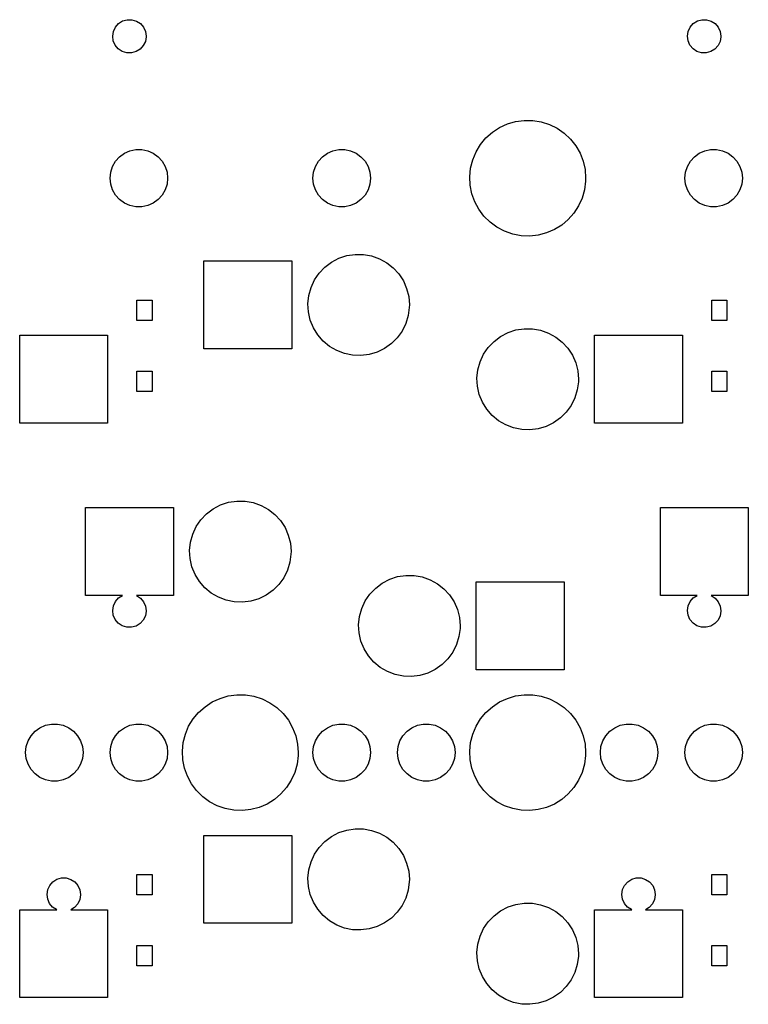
# Model space of a CAD drawing. Extents: x 3.01 to 10.88, y -3.22 to -0.6.
# Tile 9 of 19: x 6.02 to 6.87, y -3.22 to -2.07. Entities that reach past the tile are written whole.
import ezdxf

# ---------------------------------------------------------------- set-up
doc = ezdxf.new("R2010")
doc.units = 0
doc.header["$MEASUREMENT"] = 0
doc.layers.add('BLACK', color=7, linetype='CONTINUOUS')

msp = doc.modelspace()

# ---------------------------------------------------------------- linework, layer by layer
at = {"layer": 'BLACK', "linetype": 'CONTINUOUS'}
for p, q in [((6.13283, -2.07865), (6.13751, -2.0757)), ((6.13751, -2.0757), (6.14282, -2.07418)), ((6.14282, -2.07418), (6.14835, -2.07422)), ((6.14835, -2.07422), (6.15365, -2.0758)), ((6.15365, -2.0758), (6.15829, -2.07881)), ((6.80212, -2.07865), (6.8068, -2.0757)), ((6.8068, -2.0757), (6.81211, -2.07418)), ((6.81211, -2.07418), (6.81764, -2.07422)), ((6.81764, -2.07422), (6.82294, -2.0758)), ((6.82294, -2.0758), (6.82758, -2.07881)), ((6.12597, -2.09326), (6.12682, -2.0878)), ((6.12682, -2.0878), (6.12917, -2.0828)), ((6.12917, -2.0828), (6.13283, -2.07865)), ((6.15829, -2.07881), (6.1619, -2.083)), ((6.1619, -2.083), (6.16419, -2.08803)), ((6.79526, -2.09326), (6.79611, -2.0878)), ((6.79611, -2.0878), (6.79846, -2.0828)), ((6.79846, -2.0828), (6.80212, -2.07865)), ((6.82758, -2.07881), (6.83119, -2.083)), ((6.83119, -2.083), (6.83348, -2.08803)), ((6.12669, -2.09875), (6.12597, -2.09326)), ((6.12891, -2.10381), (6.12669, -2.09875)), ((6.16496, -2.09398), (6.16405, -2.09943)), ((6.16419, -2.08803), (6.16497, -2.0935)), ((6.16497, -2.0935), (6.16496, -2.09398)), ((6.79598, -2.09875), (6.79526, -2.09326)), ((6.79821, -2.10381), (6.79598, -2.09875)), ((6.83425, -2.09398), (6.83334, -2.09943)), ((6.83348, -2.08803), (6.83426, -2.0935)), ((6.83426, -2.0935), (6.83425, -2.09398)), ((6.13247, -2.10804), (6.12891, -2.10381)), ((6.13707, -2.1111), (6.13247, -2.10804)), ((6.15793, -2.10851), (6.15321, -2.1114)), ((6.16164, -2.10441), (6.15793, -2.10851)), ((6.16405, -2.09943), (6.16164, -2.10441)), ((6.80176, -2.10804), (6.79821, -2.10381)), ((6.80637, -2.1111), (6.80176, -2.10804)), ((6.82722, -2.10851), (6.82251, -2.1114)), ((6.83093, -2.10441), (6.82722, -2.10851)), ((6.83334, -2.09943), (6.83093, -2.10441)), ((6.14235, -2.11275), (6.13707, -2.1111)), ((6.14788, -2.11285), (6.14235, -2.11275)), ((6.15321, -2.1114), (6.14788, -2.11285)), ((6.81164, -2.11275), (6.80637, -2.1111)), ((6.81717, -2.11285), (6.81164, -2.11275)), ((6.82251, -2.1114), (6.81717, -2.11285)), ((6.56816, -2.20531), (6.57652, -2.19982)), ((6.57652, -2.19982), (6.58561, -2.19563)), ((6.58561, -2.19563), (6.59521, -2.19283)), ((6.59521, -2.19283), (6.60513, -2.19148)), ((6.60513, -2.19148), (6.61513, -2.19161)), ((6.61513, -2.19161), (6.62501, -2.19322)), ((6.62501, -2.19322), (6.63453, -2.19627)), ((6.63453, -2.19627), (6.64351, -2.2007)), ((6.64351, -2.2007), (6.65173, -2.2064)), ((6.5543, -2.21966), (6.56069, -2.21197)), ((6.56069, -2.21197), (6.56816, -2.20531)), ((6.65173, -2.2064), (6.65902, -2.21325)), ((6.65902, -2.21325), (6.66521, -2.22111)), ((6.14614, -2.227), (6.15299, -2.22554)), ((6.15299, -2.22554), (6.15999, -2.22554)), ((6.15999, -2.22554), (6.16685, -2.227)), ((6.38236, -2.227), (6.38921, -2.22554)), ((6.38921, -2.22554), (6.39622, -2.22554)), ((6.39622, -2.22554), (6.40307, -2.227)), ((6.54911, -2.22821), (6.5543, -2.21966)), ((6.66521, -2.22111), (6.67017, -2.2298)), ((6.81543, -2.227), (6.82228, -2.22554)), ((6.82228, -2.22554), (6.82929, -2.22554)), ((6.82929, -2.22554), (6.83614, -2.227)), ((6.12939, -2.23917), (6.13408, -2.23396)), ((6.13408, -2.23396), (6.13974, -2.22985)), ((6.13974, -2.22985), (6.14614, -2.227)), ((6.16685, -2.227), (6.17324, -2.22985)), ((6.17324, -2.22985), (6.17891, -2.23396)), ((6.17891, -2.23396), (6.1836, -2.23917)), ((6.36561, -2.23917), (6.3703, -2.23396)), ((6.3703, -2.23396), (6.37596, -2.22985)), ((6.37596, -2.22985), (6.38236, -2.227)), ((6.40307, -2.227), (6.40946, -2.22985)), ((6.40946, -2.22985), (6.41513, -2.23396)), ((6.41513, -2.23396), (6.41982, -2.23917)), ((6.54524, -2.23744), (6.54911, -2.22821)), ((6.67017, -2.2298), (6.6738, -2.23912)), ((6.79868, -2.23917), (6.80337, -2.23396)), ((6.80337, -2.23396), (6.80903, -2.22985)), ((6.80903, -2.22985), (6.81543, -2.227)), ((6.83614, -2.227), (6.84253, -2.22985)), ((6.84253, -2.22985), (6.8482, -2.23396)), ((6.8482, -2.23396), (6.85289, -2.23917)), ((6.12373, -2.25189), (6.12589, -2.24523)), ((6.12589, -2.24523), (6.12939, -2.23917)), ((6.1836, -2.23917), (6.1871, -2.24523)), ((6.1871, -2.24523), (6.18926, -2.25189)), ((6.35995, -2.25189), (6.36211, -2.24523)), ((6.36211, -2.24523), (6.36561, -2.23917)), ((6.41982, -2.23917), (6.42332, -2.24523)), ((6.42332, -2.24523), (6.42548, -2.25189)), ((6.54177, -2.25709), (6.54277, -2.24714)), ((6.54277, -2.24714), (6.54524, -2.23744)), ((6.6738, -2.23912), (6.67601, -2.24888)), ((6.79302, -2.25189), (6.79518, -2.24523)), ((6.79518, -2.24523), (6.79868, -2.23917)), ((6.85289, -2.23917), (6.85639, -2.24523)), ((6.85639, -2.24523), (6.85855, -2.25189)), ((6.12299, -2.25886), (6.12373, -2.25189)), ((6.12373, -2.26582), (6.12299, -2.25886)), ((6.18926, -2.25189), (6.18999, -2.25886)), ((6.18999, -2.25886), (6.18926, -2.26582)), ((6.35921, -2.25886), (6.35995, -2.25189)), ((6.35995, -2.26582), (6.35921, -2.25886)), ((6.42548, -2.25189), (6.42621, -2.25886)), ((6.42621, -2.25886), (6.42548, -2.26582)), ((6.54225, -2.26708), (6.54177, -2.25709)), ((6.67601, -2.24888), (6.67675, -2.25886)), ((6.67675, -2.25886), (6.67666, -2.26239)), ((6.79228, -2.25886), (6.79302, -2.25189)), ((6.79302, -2.26582), (6.79228, -2.25886)), ((6.85855, -2.25189), (6.85928, -2.25886)), ((6.85928, -2.25886), (6.85855, -2.26582)), ((6.12589, -2.27248), (6.12373, -2.26582)), ((6.18926, -2.26582), (6.1871, -2.27248)), ((6.36211, -2.27248), (6.35995, -2.26582)), ((6.42548, -2.26582), (6.42332, -2.27248)), ((6.5442, -2.2769), (6.54225, -2.26708)), ((6.67666, -2.26239), (6.67539, -2.27231)), ((6.79518, -2.27248), (6.79302, -2.26582)), ((6.85855, -2.26582), (6.85639, -2.27248)), ((6.12939, -2.27855), (6.12589, -2.27248)), ((6.13408, -2.28375), (6.12939, -2.27855)), ((6.1836, -2.27855), (6.17891, -2.28375)), ((6.1871, -2.27248), (6.1836, -2.27855)), ((6.36561, -2.27855), (6.36211, -2.27248)), ((6.3703, -2.28375), (6.36561, -2.27855)), ((6.41982, -2.27855), (6.41513, -2.28375)), ((6.42332, -2.27248), (6.41982, -2.27855)), ((6.54758, -2.28631), (6.5442, -2.2769)), ((6.67268, -2.28194), (6.66857, -2.29107)), ((6.67539, -2.27231), (6.67268, -2.28194)), ((6.79868, -2.27855), (6.79518, -2.27248)), ((6.80337, -2.28375), (6.79868, -2.27855)), ((6.85289, -2.27855), (6.8482, -2.28375)), ((6.85639, -2.27248), (6.85289, -2.27855)), ((6.13974, -2.28787), (6.13408, -2.28375)), ((6.14614, -2.29072), (6.13974, -2.28787)), ((6.15299, -2.29217), (6.14614, -2.29072)), ((6.15999, -2.29217), (6.15299, -2.29217)), ((6.16685, -2.29072), (6.15999, -2.29217)), ((6.17324, -2.28787), (6.16685, -2.29072)), ((6.17891, -2.28375), (6.17324, -2.28787)), ((6.37596, -2.28787), (6.3703, -2.28375)), ((6.38236, -2.29072), (6.37596, -2.28787)), ((6.38921, -2.29217), (6.38236, -2.29072)), ((6.39622, -2.29217), (6.38921, -2.29217)), ((6.40307, -2.29072), (6.39622, -2.29217)), ((6.40946, -2.28787), (6.40307, -2.29072)), ((6.41513, -2.28375), (6.40946, -2.28787)), ((6.55232, -2.29512), (6.54758, -2.28631)), ((6.66857, -2.29107), (6.66316, -2.29948)), ((6.80903, -2.28787), (6.80337, -2.28375)), ((6.81543, -2.29072), (6.80903, -2.28787)), ((6.82228, -2.29217), (6.81543, -2.29072)), ((6.82929, -2.29217), (6.82228, -2.29217)), ((6.83614, -2.29072), (6.82929, -2.29217)), ((6.84253, -2.28787), (6.83614, -2.29072)), ((6.8482, -2.28375), (6.84253, -2.28787)), ((6.55831, -2.30314), (6.55232, -2.29512)), ((6.56541, -2.31018), (6.55831, -2.30314)), ((6.66316, -2.29948), (6.65656, -2.307)), ((6.57348, -2.3161), (6.56541, -2.31018)), ((6.58233, -2.32076), (6.57348, -2.3161)), ((6.64892, -2.31347), (6.64042, -2.31873)), ((6.65656, -2.307), (6.64892, -2.31347)), ((6.59178, -2.32406), (6.58233, -2.32076)), ((6.60161, -2.32592), (6.59178, -2.32406)), ((6.6116, -2.32632), (6.60161, -2.32592)), ((6.62155, -2.32523), (6.6116, -2.32632)), ((6.63122, -2.32268), (6.62155, -2.32523)), ((6.64042, -2.31873), (6.63122, -2.32268)), ((6.38951, -2.35205), (6.39871, -2.34905)), ((6.39871, -2.34905), (6.40828, -2.34758)), ((6.40828, -2.34758), (6.41796, -2.3477)), ((6.41796, -2.3477), (6.42748, -2.3494)), ((6.42748, -2.3494), (6.43661, -2.35263)), ((6.23228, -2.45768), (6.23228, -2.35531)), ((6.23228, -2.35531), (6.33464, -2.35531)), ((6.33464, -2.35531), (6.33464, -2.45768)), ((6.3665, -2.36933), (6.37319, -2.36233)), ((6.37319, -2.36233), (6.38093, -2.35652)), ((6.38093, -2.35652), (6.38951, -2.35205)), ((6.43661, -2.35263), (6.44508, -2.35731)), ((6.44508, -2.35731), (6.45267, -2.3633)), ((6.36105, -2.37733), (6.3665, -2.36933)), ((6.45267, -2.3633), (6.45919, -2.37046)), ((6.45919, -2.37046), (6.46444, -2.37859)), ((6.35439, -2.39543), (6.35698, -2.3861)), ((6.35698, -2.3861), (6.36105, -2.37733)), ((6.46444, -2.37859), (6.4683, -2.38746)), ((6.35336, -2.40505), (6.35439, -2.39543)), ((6.4683, -2.38746), (6.47066, -2.39685)), ((6.47066, -2.39685), (6.47145, -2.4065)), ((6.1542, -2.42454), (6.1542, -2.40092)), ((6.1542, -2.40092), (6.17191, -2.40092)), ((6.17191, -2.40092), (6.17191, -2.42454)), ((6.35392, -2.41471), (6.35336, -2.40505)), ((6.47145, -2.4065), (6.47138, -2.40938)), ((6.82349, -2.42454), (6.82349, -2.40092)), ((6.82349, -2.40092), (6.8412, -2.40092)), ((6.8412, -2.40092), (6.8412, -2.42454)), ((6.35605, -2.42415), (6.35392, -2.41471)), ((6.47012, -2.41897), (6.46731, -2.42823)), ((6.47138, -2.40938), (6.47012, -2.41897)), ((6.17191, -2.42454), (6.1542, -2.42454)), ((6.35969, -2.43312), (6.35605, -2.42415)), ((6.46731, -2.42823), (6.46302, -2.43691)), ((6.8412, -2.42454), (6.82349, -2.42454)), ((6.01771, -2.54429), (6.01771, -2.44193)), ((6.01771, -2.44193), (6.12008, -2.44193)), ((6.12008, -2.44193), (6.12008, -2.54429)), ((6.36474, -2.44137), (6.35969, -2.43312)), ((6.37108, -2.44869), (6.36474, -2.44137)), ((6.46302, -2.43691), (6.45737, -2.44477)), ((6.57004, -2.44895), (6.57778, -2.44314)), ((6.57778, -2.44314), (6.58636, -2.43867)), ((6.58636, -2.43867), (6.59556, -2.43566)), ((6.59556, -2.43566), (6.60513, -2.4342)), ((6.60513, -2.4342), (6.61481, -2.43432)), ((6.61481, -2.43432), (6.62433, -2.43601)), ((6.62433, -2.43601), (6.63346, -2.43924)), ((6.63346, -2.43924), (6.64193, -2.44392)), ((6.687, -2.54429), (6.687, -2.44193)), ((6.687, -2.44193), (6.78937, -2.44193)), ((6.78937, -2.44193), (6.78937, -2.54429)), ((6.37853, -2.45487), (6.37108, -2.44869)), ((6.38688, -2.45975), (6.37853, -2.45487)), ((6.45052, -2.4516), (6.44264, -2.45722)), ((6.45737, -2.44477), (6.45052, -2.4516)), ((6.56335, -2.45594), (6.57004, -2.44895)), ((6.64193, -2.44392), (6.64952, -2.44992)), ((6.64952, -2.44992), (6.65604, -2.45708)), ((6.33464, -2.45768), (6.23228, -2.45768)), ((6.39592, -2.46321), (6.38688, -2.45975)), ((6.40541, -2.46513), (6.39592, -2.46321)), ((6.41508, -2.46549), (6.40541, -2.46513)), ((6.42468, -2.46426), (6.41508, -2.46549)), ((6.43395, -2.46148), (6.42468, -2.46426)), ((6.44264, -2.45722), (6.43395, -2.46148)), ((6.55383, -2.47272), (6.5579, -2.46394)), ((6.5579, -2.46394), (6.56335, -2.45594)), ((6.65604, -2.45708), (6.66129, -2.4652)), ((6.66129, -2.4652), (6.66515, -2.47408)), ((6.55124, -2.48204), (6.55383, -2.47272)), ((6.66515, -2.47408), (6.66751, -2.48346)), ((6.1542, -2.50722), (6.1542, -2.48359)), ((6.1542, -2.48359), (6.17191, -2.48359)), ((6.17191, -2.48359), (6.17191, -2.50722)), ((6.55021, -2.49167), (6.55124, -2.48204)), ((6.66751, -2.48346), (6.6683, -2.49311)), ((6.82349, -2.50722), (6.82349, -2.48359)), ((6.82349, -2.48359), (6.8412, -2.48359)), ((6.8412, -2.48359), (6.8412, -2.50722)), ((6.55077, -2.50133), (6.55021, -2.49167)), ((6.66823, -2.49599), (6.66697, -2.50559)), ((6.6683, -2.49311), (6.66823, -2.49599)), ((6.17191, -2.50722), (6.1542, -2.50722)), ((6.5529, -2.51077), (6.55077, -2.50133)), ((6.55654, -2.51974), (6.5529, -2.51077)), ((6.66697, -2.50559), (6.66416, -2.51485)), ((6.8412, -2.50722), (6.82349, -2.50722)), ((6.56159, -2.52799), (6.55654, -2.51974)), ((6.65987, -2.52352), (6.65422, -2.53138)), ((6.66416, -2.51485), (6.65987, -2.52352)), ((6.56793, -2.5353), (6.56159, -2.52799)), ((6.57538, -2.54148), (6.56793, -2.5353)), ((6.65422, -2.53138), (6.64737, -2.53822)), ((6.12008, -2.54429), (6.01771, -2.54429)), ((6.58373, -2.54637), (6.57538, -2.54148)), ((6.59277, -2.54982), (6.58373, -2.54637)), ((6.63949, -2.54384), (6.6308, -2.54809)), ((6.64737, -2.53822), (6.63949, -2.54384)), ((6.78937, -2.54429), (6.687, -2.54429)), ((6.60226, -2.55175), (6.59277, -2.54982)), ((6.61193, -2.5521), (6.60226, -2.55175)), ((6.62153, -2.55087), (6.61193, -2.5521)), ((6.6308, -2.54809), (6.62153, -2.55087)), ((6.25172, -2.63946), (6.26092, -2.63645)), ((6.26092, -2.63645), (6.27048, -2.63498)), ((6.27048, -2.63498), (6.28016, -2.6351)), ((6.28016, -2.6351), (6.28969, -2.6368)), ((6.28969, -2.6368), (6.29881, -2.64003)), ((6.09449, -2.74508), (6.09449, -2.64272)), ((6.09449, -2.64272), (6.19685, -2.64272)), ((6.19685, -2.64272), (6.19685, -2.74508)), ((6.22871, -2.65673), (6.2354, -2.64973)), ((6.2354, -2.64973), (6.24313, -2.64392)), ((6.24313, -2.64392), (6.25172, -2.63946)), ((6.29881, -2.64003), (6.30728, -2.64471)), ((6.30728, -2.64471), (6.31488, -2.65071)), ((6.76378, -2.74508), (6.76378, -2.64272)), ((6.76378, -2.64272), (6.86614, -2.64272)), ((6.86614, -2.64272), (6.86614, -2.74508)), ((6.22326, -2.66473), (6.22871, -2.65673)), ((6.31488, -2.65071), (6.32139, -2.65786)), ((6.32139, -2.65786), (6.32665, -2.66599)), ((6.21918, -2.6735), (6.22326, -2.66473)), ((6.32665, -2.66599), (6.33051, -2.67486)), ((6.21557, -2.69245), (6.21659, -2.68283)), ((6.21659, -2.68283), (6.21918, -2.6735)), ((6.33051, -2.67486), (6.33287, -2.68425)), ((6.33287, -2.68425), (6.33366, -2.6939)), ((6.21612, -2.70212), (6.21557, -2.69245)), ((6.33366, -2.6939), (6.33359, -2.69678)), ((6.21825, -2.71156), (6.21612, -2.70212)), ((6.33232, -2.70638), (6.32951, -2.71564)), ((6.33359, -2.69678), (6.33232, -2.70638)), ((6.22189, -2.72052), (6.21825, -2.71156)), ((6.32951, -2.71564), (6.32522, -2.72431)), ((6.22695, -2.72877), (6.22189, -2.72052)), ((6.23328, -2.73609), (6.22695, -2.72877)), ((6.32522, -2.72431), (6.31958, -2.73217)), ((6.43998, -2.73054), (6.44857, -2.72607)), ((6.44857, -2.72607), (6.45777, -2.72306)), ((6.45777, -2.72306), (6.46733, -2.7216)), ((6.46733, -2.7216), (6.47701, -2.72172)), ((6.47701, -2.72172), (6.48654, -2.72341)), ((6.48654, -2.72341), (6.49566, -2.72665)), ((6.49566, -2.72665), (6.50413, -2.73132)), ((6.54921, -2.83169), (6.54921, -2.72933)), ((6.54921, -2.72933), (6.65157, -2.72933)), ((6.65157, -2.72933), (6.65157, -2.83169)), ((6.24073, -2.74227), (6.23328, -2.73609)), ((6.31272, -2.739), (6.30484, -2.74462)), ((6.31958, -2.73217), (6.31272, -2.739)), ((6.42556, -2.74335), (6.43225, -2.73635)), ((6.43225, -2.73635), (6.43998, -2.73054)), ((6.50413, -2.73132), (6.51173, -2.73732)), ((6.51173, -2.73732), (6.51824, -2.74448)), ((6.13737, -2.74508), (6.09449, -2.74508)), ((6.12682, -2.75709), (6.12917, -2.75209)), ((6.12917, -2.75209), (6.13283, -2.74794)), ((6.13283, -2.74794), (6.13737, -2.74508)), ((6.19685, -2.74508), (6.1536, -2.74508)), ((6.1536, -2.74508), (6.15365, -2.74509)), ((6.15365, -2.74509), (6.15829, -2.7481)), ((6.15829, -2.7481), (6.1619, -2.75229)), ((6.1619, -2.75229), (6.16419, -2.75732)), ((6.24909, -2.74715), (6.24073, -2.74227)), ((6.25813, -2.75061), (6.24909, -2.74715)), ((6.26761, -2.75254), (6.25813, -2.75061)), ((6.27728, -2.75289), (6.26761, -2.75254)), ((6.28688, -2.75166), (6.27728, -2.75289)), ((6.29615, -2.74888), (6.28688, -2.75166)), ((6.30484, -2.74462), (6.29615, -2.74888)), ((6.41603, -2.76012), (6.42011, -2.75134)), ((6.42011, -2.75134), (6.42556, -2.74335)), ((6.51824, -2.74448), (6.5235, -2.7526)), ((6.5235, -2.7526), (6.52736, -2.76148)), ((6.80667, -2.74508), (6.76378, -2.74508)), ((6.79611, -2.75709), (6.79846, -2.75209)), ((6.79846, -2.75209), (6.80212, -2.74794)), ((6.80212, -2.74794), (6.80667, -2.74508)), ((6.86614, -2.74508), (6.82289, -2.74508)), ((6.82289, -2.74508), (6.82294, -2.74509)), ((6.82294, -2.74509), (6.82758, -2.7481)), ((6.82758, -2.7481), (6.83119, -2.75229)), ((6.83119, -2.75229), (6.83348, -2.75732)), ((6.12597, -2.76256), (6.12682, -2.75709)), ((6.12669, -2.76804), (6.12597, -2.76256)), ((6.16496, -2.76327), (6.16405, -2.76872)), ((6.16419, -2.75732), (6.16497, -2.76279)), ((6.16497, -2.76279), (6.16496, -2.76327)), ((6.41344, -2.76944), (6.41603, -2.76012)), ((6.52736, -2.76148), (6.52972, -2.77087)), ((6.79526, -2.76256), (6.79611, -2.75709)), ((6.79598, -2.76804), (6.79526, -2.76256)), ((6.83425, -2.76327), (6.83334, -2.76872)), ((6.83348, -2.75732), (6.83426, -2.76279)), ((6.83426, -2.76279), (6.83425, -2.76327)), ((6.12891, -2.7731), (6.12669, -2.76804)), ((6.13247, -2.77733), (6.12891, -2.7731)), ((6.16164, -2.7737), (6.15793, -2.7778)), ((6.16405, -2.76872), (6.16164, -2.7737)), ((6.41242, -2.77907), (6.41344, -2.76944)), ((6.52972, -2.77087), (6.53051, -2.78051)), ((6.79821, -2.7731), (6.79598, -2.76804)), ((6.80176, -2.77733), (6.79821, -2.7731)), ((6.83093, -2.7737), (6.82722, -2.7778)), ((6.83334, -2.76872), (6.83093, -2.7737)), ((6.13707, -2.78039), (6.13247, -2.77733)), ((6.14235, -2.78204), (6.13707, -2.78039)), ((6.14788, -2.78214), (6.14235, -2.78204)), ((6.15321, -2.78069), (6.14788, -2.78214)), ((6.15793, -2.7778), (6.15321, -2.78069)), ((6.41297, -2.78873), (6.41242, -2.77907)), ((6.53044, -2.7834), (6.52918, -2.79299)), ((6.53051, -2.78051), (6.53044, -2.7834)), ((6.80637, -2.78039), (6.80176, -2.77733)), ((6.81164, -2.78204), (6.80637, -2.78039)), ((6.81717, -2.78214), (6.81164, -2.78204)), ((6.82251, -2.78069), (6.81717, -2.78214)), ((6.82722, -2.7778), (6.82251, -2.78069)), ((6.4151, -2.79817), (6.41297, -2.78873)), ((6.41874, -2.80714), (6.4151, -2.79817)), ((6.52918, -2.79299), (6.52636, -2.80225)), ((6.4238, -2.81539), (6.41874, -2.80714)), ((6.52636, -2.80225), (6.52207, -2.81093)), ((6.43014, -2.8227), (6.4238, -2.81539)), ((6.51643, -2.81879), (6.50957, -2.82562)), ((6.52207, -2.81093), (6.51643, -2.81879)), ((6.43758, -2.82889), (6.43014, -2.8227)), ((6.44594, -2.83377), (6.43758, -2.82889)), ((6.50169, -2.83124), (6.493, -2.83549)), ((6.50957, -2.82562), (6.50169, -2.83124)), ((6.65157, -2.83169), (6.54921, -2.83169)), ((6.45498, -2.83722), (6.44594, -2.83377)), ((6.46446, -2.83915), (6.45498, -2.83722)), ((6.47413, -2.8395), (6.46446, -2.83915)), ((6.48373, -2.83828), (6.47413, -2.8395)), ((6.493, -2.83549), (6.48373, -2.83828)), ((6.24188, -2.86911), (6.25096, -2.86492)), ((6.25096, -2.86492), (6.26057, -2.86212)), ((6.26057, -2.86212), (6.27048, -2.86077)), ((6.27048, -2.86077), (6.28049, -2.86091)), ((6.28049, -2.86091), (6.29036, -2.86251)), ((6.29036, -2.86251), (6.29989, -2.86556)), ((6.29989, -2.86556), (6.30886, -2.86999)), ((6.57652, -2.86911), (6.58561, -2.86492)), ((6.58561, -2.86492), (6.59521, -2.86212)), ((6.59521, -2.86212), (6.60513, -2.86077)), ((6.60513, -2.86077), (6.61513, -2.86091)), ((6.61513, -2.86091), (6.62501, -2.86251)), ((6.62501, -2.86251), (6.63453, -2.86556)), ((6.63453, -2.86556), (6.64351, -2.86999)), ((6.22605, -2.88126), (6.23351, -2.8746)), ((6.23351, -2.8746), (6.24188, -2.86911)), ((6.30886, -2.86999), (6.31708, -2.87569)), ((6.31708, -2.87569), (6.32437, -2.88255)), ((6.56069, -2.88126), (6.56816, -2.8746)), ((6.56816, -2.8746), (6.57652, -2.86911)), ((6.64351, -2.86999), (6.65173, -2.87569)), ((6.65173, -2.87569), (6.65902, -2.88255)), ((6.21446, -2.8975), (6.21965, -2.88895)), ((6.21965, -2.88895), (6.22605, -2.88126)), ((6.32437, -2.88255), (6.33056, -2.8904)), ((6.33056, -2.8904), (6.33553, -2.89909)), ((6.54911, -2.8975), (6.5543, -2.88895)), ((6.5543, -2.88895), (6.56069, -2.88126)), ((6.65902, -2.88255), (6.66521, -2.8904)), ((6.66521, -2.8904), (6.67017, -2.89909)), ((6.03565, -2.90325), (6.04132, -2.89914)), ((6.04132, -2.89914), (6.04772, -2.89629)), ((6.04772, -2.89629), (6.05457, -2.89483)), ((6.05457, -2.89483), (6.06157, -2.89483)), ((6.06157, -2.89483), (6.06842, -2.89629)), ((6.06842, -2.89629), (6.07482, -2.89914)), ((6.07482, -2.89914), (6.08048, -2.90325)), ((6.13408, -2.90325), (6.13974, -2.89914)), ((6.13974, -2.89914), (6.14614, -2.89629)), ((6.14614, -2.89629), (6.15299, -2.89483)), ((6.15299, -2.89483), (6.15999, -2.89483)), ((6.15999, -2.89483), (6.16685, -2.89629)), ((6.16685, -2.89629), (6.17324, -2.89914)), ((6.17324, -2.89914), (6.17891, -2.90325)), ((6.21059, -2.90673), (6.21446, -2.8975)), ((6.33553, -2.89909), (6.33915, -2.90841)), ((6.3703, -2.90325), (6.37596, -2.89914)), ((6.37596, -2.89914), (6.38236, -2.89629)), ((6.38236, -2.89629), (6.38921, -2.89483)), ((6.38921, -2.89483), (6.39622, -2.89483)), ((6.39622, -2.89483), (6.40307, -2.89629)), ((6.40307, -2.89629), (6.40946, -2.89914)), ((6.40946, -2.89914), (6.41513, -2.90325)), ((6.46872, -2.90325), (6.47439, -2.89914)), ((6.47439, -2.89914), (6.48079, -2.89629)), ((6.48079, -2.89629), (6.48764, -2.89483)), ((6.48764, -2.89483), (6.49464, -2.89483)), ((6.49464, -2.89483), (6.50149, -2.89629)), ((6.50149, -2.89629), (6.50789, -2.89914)), ((6.50789, -2.89914), (6.51355, -2.90325)), ((6.54524, -2.90673), (6.54911, -2.8975)), ((6.67017, -2.89909), (6.6738, -2.90841)), ((6.70494, -2.90325), (6.71061, -2.89914)), ((6.71061, -2.89914), (6.71701, -2.89629)), ((6.71701, -2.89629), (6.72386, -2.89483)), ((6.72386, -2.89483), (6.73086, -2.89483)), ((6.73086, -2.89483), (6.73771, -2.89629)), ((6.73771, -2.89629), (6.74411, -2.89914)), ((6.74411, -2.89914), (6.74977, -2.90325)), ((6.80337, -2.90325), (6.80903, -2.89914)), ((6.80903, -2.89914), (6.81543, -2.89629)), ((6.81543, -2.89629), (6.82228, -2.89483)), ((6.82228, -2.89483), (6.82929, -2.89483)), ((6.82929, -2.89483), (6.83614, -2.89629)), ((6.83614, -2.89629), (6.84253, -2.89914)), ((6.84253, -2.89914), (6.8482, -2.90325)), ((6.02746, -2.91452), (6.03097, -2.90846)), ((6.03097, -2.90846), (6.03565, -2.90325)), ((6.08048, -2.90325), (6.08517, -2.90846)), ((6.08517, -2.90846), (6.08867, -2.91452)), ((6.12589, -2.91452), (6.12939, -2.90846)), ((6.12939, -2.90846), (6.13408, -2.90325)), ((6.17891, -2.90325), (6.1836, -2.90846)), ((6.1836, -2.90846), (6.1871, -2.91452)), ((6.20813, -2.91643), (6.21059, -2.90673)), ((6.33915, -2.90841), (6.34136, -2.91817)), ((6.36211, -2.91452), (6.36561, -2.90846)), ((6.36561, -2.90846), (6.3703, -2.90325)), ((6.41513, -2.90325), (6.41982, -2.90846)), ((6.41982, -2.90846), (6.42332, -2.91452)), ((6.46054, -2.91452), (6.46404, -2.90846)), ((6.46404, -2.90846), (6.46872, -2.90325)), ((6.51355, -2.90325), (6.51824, -2.90846)), ((6.51824, -2.90846), (6.52174, -2.91452)), ((6.54277, -2.91643), (6.54524, -2.90673)), ((6.6738, -2.90841), (6.67601, -2.91817)), ((6.69676, -2.91452), (6.70026, -2.90846)), ((6.70026, -2.90846), (6.70494, -2.90325)), ((6.74977, -2.90325), (6.75446, -2.90846)), ((6.75446, -2.90846), (6.75796, -2.91452)), ((6.79518, -2.91452), (6.79868, -2.90846)), ((6.79868, -2.90846), (6.80337, -2.90325)), ((6.8482, -2.90325), (6.85289, -2.90846)), ((6.85289, -2.90846), (6.85639, -2.91452)), ((6.02457, -2.92815), (6.0253, -2.92118)), ((6.0253, -2.92118), (6.02746, -2.91452)), ((6.08867, -2.91452), (6.09084, -2.92118)), ((6.09084, -2.92118), (6.09157, -2.92815)), ((6.12299, -2.92815), (6.12373, -2.92118)), ((6.12373, -2.92118), (6.12589, -2.91452)), ((6.1871, -2.91452), (6.18926, -2.92118)), ((6.18926, -2.92118), (6.18999, -2.92815)), ((6.20713, -2.92638), (6.20813, -2.91643)), ((6.34136, -2.91817), (6.3421, -2.92815)), ((6.35921, -2.92815), (6.35995, -2.92118)), ((6.35995, -2.92118), (6.36211, -2.91452)), ((6.42332, -2.91452), (6.42548, -2.92118)), ((6.42548, -2.92118), (6.42621, -2.92815)), ((6.45764, -2.92815), (6.45837, -2.92118)), ((6.45837, -2.92118), (6.46054, -2.91452)), ((6.52174, -2.91452), (6.52391, -2.92118)), ((6.52391, -2.92118), (6.52464, -2.92815)), ((6.54177, -2.92638), (6.54277, -2.91643)), ((6.67601, -2.91817), (6.67675, -2.92815)), ((6.69386, -2.92815), (6.69459, -2.92118)), ((6.69459, -2.92118), (6.69676, -2.91452)), ((6.75796, -2.91452), (6.76013, -2.92118)), ((6.76013, -2.92118), (6.76086, -2.92815)), ((6.79228, -2.92815), (6.79302, -2.92118)), ((6.79302, -2.92118), (6.79518, -2.91452)), ((6.85639, -2.91452), (6.85855, -2.92118)), ((6.85855, -2.92118), (6.85928, -2.92815)), ((6.0253, -2.93511), (6.02457, -2.92815)), ((6.02746, -2.94177), (6.0253, -2.93511)), ((6.09084, -2.93511), (6.08867, -2.94177)), ((6.09157, -2.92815), (6.09084, -2.93511)), ((6.12373, -2.93511), (6.12299, -2.92815)), ((6.12589, -2.94177), (6.12373, -2.93511)), ((6.18926, -2.93511), (6.1871, -2.94177)), ((6.18999, -2.92815), (6.18926, -2.93511)), ((6.20761, -2.93637), (6.20713, -2.92638)), ((6.20956, -2.94619), (6.20761, -2.93637)), ((6.34201, -2.93168), (6.34075, -2.94161)), ((6.3421, -2.92815), (6.34201, -2.93168)), ((6.35995, -2.93511), (6.35921, -2.92815)), ((6.36211, -2.94177), (6.35995, -2.93511)), ((6.42548, -2.93511), (6.42332, -2.94177)), ((6.42621, -2.92815), (6.42548, -2.93511)), ((6.45837, -2.93511), (6.45764, -2.92815)), ((6.46054, -2.94177), (6.45837, -2.93511)), ((6.52391, -2.93511), (6.52174, -2.94177)), ((6.52464, -2.92815), (6.52391, -2.93511)), ((6.54225, -2.93637), (6.54177, -2.92638)), ((6.5442, -2.94619), (6.54225, -2.93637)), ((6.67666, -2.93168), (6.67539, -2.94161)), ((6.67675, -2.92815), (6.67666, -2.93168)), ((6.69459, -2.93511), (6.69386, -2.92815)), ((6.69676, -2.94177), (6.69459, -2.93511)), ((6.76013, -2.93511), (6.75796, -2.94177)), ((6.76086, -2.92815), (6.76013, -2.93511)), ((6.79302, -2.93511), (6.79228, -2.92815)), ((6.79518, -2.94177), (6.79302, -2.93511)), ((6.85855, -2.93511), (6.85639, -2.94177)), ((6.85928, -2.92815), (6.85855, -2.93511)), ((6.03097, -2.94784), (6.02746, -2.94177)), ((6.03565, -2.95304), (6.03097, -2.94784)), ((6.08517, -2.94784), (6.08048, -2.95304)), ((6.08867, -2.94177), (6.08517, -2.94784)), ((6.12939, -2.94784), (6.12589, -2.94177)), ((6.13408, -2.95304), (6.12939, -2.94784)), ((6.1836, -2.94784), (6.17891, -2.95304)), ((6.1871, -2.94177), (6.1836, -2.94784)), ((6.21294, -2.9556), (6.20956, -2.94619)), ((6.34075, -2.94161), (6.33803, -2.95123)), ((6.36561, -2.94784), (6.36211, -2.94177)), ((6.3703, -2.95304), (6.36561, -2.94784)), ((6.41982, -2.94784), (6.41513, -2.95304)), ((6.42332, -2.94177), (6.41982, -2.94784)), ((6.46404, -2.94784), (6.46054, -2.94177)), ((6.46872, -2.95304), (6.46404, -2.94784)), ((6.51824, -2.94784), (6.51355, -2.95304)), ((6.52174, -2.94177), (6.51824, -2.94784)), ((6.54758, -2.9556), (6.5442, -2.94619)), ((6.67539, -2.94161), (6.67268, -2.95123)), ((6.70026, -2.94784), (6.69676, -2.94177)), ((6.70494, -2.95304), (6.70026, -2.94784)), ((6.75446, -2.94784), (6.74977, -2.95304)), ((6.75796, -2.94177), (6.75446, -2.94784)), ((6.79868, -2.94784), (6.79518, -2.94177)), ((6.80337, -2.95304), (6.79868, -2.94784)), ((6.85289, -2.94784), (6.8482, -2.95304)), ((6.85639, -2.94177), (6.85289, -2.94784)), ((6.04132, -2.95716), (6.03565, -2.95304)), ((6.04772, -2.96001), (6.04132, -2.95716)), ((6.07482, -2.95716), (6.06842, -2.96001)), ((6.08048, -2.95304), (6.07482, -2.95716)), ((6.13974, -2.95716), (6.13408, -2.95304)), ((6.14614, -2.96001), (6.13974, -2.95716)), ((6.17324, -2.95716), (6.16685, -2.96001)), ((6.17891, -2.95304), (6.17324, -2.95716)), ((6.21767, -2.96442), (6.21294, -2.9556)), ((6.33803, -2.95123), (6.33392, -2.96036)), ((6.37596, -2.95716), (6.3703, -2.95304)), ((6.38236, -2.96001), (6.37596, -2.95716)), ((6.40946, -2.95716), (6.40307, -2.96001)), ((6.41513, -2.95304), (6.40946, -2.95716)), ((6.47439, -2.95716), (6.46872, -2.95304)), ((6.48079, -2.96001), (6.47439, -2.95716)), ((6.50789, -2.95716), (6.50149, -2.96001)), ((6.51355, -2.95304), (6.50789, -2.95716)), ((6.55232, -2.96442), (6.54758, -2.9556)), ((6.67268, -2.95123), (6.66857, -2.96036)), ((6.71061, -2.95716), (6.70494, -2.95304)), ((6.71701, -2.96001), (6.71061, -2.95716)), ((6.74411, -2.95716), (6.73771, -2.96001)), ((6.74977, -2.95304), (6.74411, -2.95716)), ((6.80903, -2.95716), (6.80337, -2.95304)), ((6.81543, -2.96001), (6.80903, -2.95716)), ((6.84253, -2.95716), (6.83614, -2.96001)), ((6.8482, -2.95304), (6.84253, -2.95716)), ((6.05457, -2.96146), (6.04772, -2.96001)), ((6.06157, -2.96146), (6.05457, -2.96146)), ((6.06842, -2.96001), (6.06157, -2.96146)), ((6.15299, -2.96146), (6.14614, -2.96001)), ((6.15999, -2.96146), (6.15299, -2.96146)), ((6.16685, -2.96001), (6.15999, -2.96146)), ((6.22366, -2.97243), (6.21767, -2.96442)), ((6.32851, -2.96877), (6.32191, -2.97629)), ((6.33392, -2.96036), (6.32851, -2.96877)), ((6.38921, -2.96146), (6.38236, -2.96001)), ((6.39622, -2.96146), (6.38921, -2.96146)), ((6.40307, -2.96001), (6.39622, -2.96146)), ((6.48764, -2.96146), (6.48079, -2.96001)), ((6.49464, -2.96146), (6.48764, -2.96146)), ((6.50149, -2.96001), (6.49464, -2.96146)), ((6.55831, -2.97243), (6.55232, -2.96442)), ((6.66316, -2.96877), (6.65656, -2.97629)), ((6.66857, -2.96036), (6.66316, -2.96877)), ((6.72386, -2.96146), (6.71701, -2.96001)), ((6.73086, -2.96146), (6.72386, -2.96146)), ((6.73771, -2.96001), (6.73086, -2.96146)), ((6.82228, -2.96146), (6.81543, -2.96001)), ((6.82929, -2.96146), (6.82228, -2.96146)), ((6.83614, -2.96001), (6.82929, -2.96146)), ((6.23077, -2.97948), (6.22366, -2.97243)), ((6.23883, -2.98539), (6.23077, -2.97948)), ((6.32191, -2.97629), (6.31428, -2.98276)), ((6.56541, -2.97948), (6.55831, -2.97243)), ((6.57348, -2.98539), (6.56541, -2.97948)), ((6.65656, -2.97629), (6.64892, -2.98276)), ((6.24769, -2.99005), (6.23883, -2.98539)), ((6.25713, -2.99335), (6.24769, -2.99005)), ((6.26696, -2.99521), (6.25713, -2.99335)), ((6.29658, -2.99197), (6.2869, -2.99452)), ((6.30577, -2.98802), (6.29658, -2.99197)), ((6.31428, -2.98276), (6.30577, -2.98802)), ((6.58233, -2.99005), (6.57348, -2.98539)), ((6.59178, -2.99335), (6.58233, -2.99005)), ((6.60161, -2.99521), (6.59178, -2.99335)), ((6.63122, -2.99197), (6.62155, -2.99452)), ((6.64042, -2.98802), (6.63122, -2.99197)), ((6.64892, -2.98276), (6.64042, -2.98802)), ((6.27696, -2.99561), (6.26696, -2.99521)), ((6.2869, -2.99452), (6.27696, -2.99561)), ((6.6116, -2.99561), (6.60161, -2.99521)), ((6.62155, -2.99452), (6.6116, -2.99561)), ((6.39871, -3.01834), (6.40828, -3.01687)), ((6.40828, -3.01687), (6.41796, -3.01699)), ((6.41796, -3.01699), (6.42748, -3.01869)), ((6.23228, -3.12697), (6.23228, -3.0246)), ((6.23228, -3.0246), (6.33464, -3.0246)), ((6.33464, -3.0246), (6.33464, -3.12697)), ((6.37319, -3.03162), (6.38093, -3.02581)), ((6.38093, -3.02581), (6.38951, -3.02135)), ((6.38951, -3.02135), (6.39871, -3.01834)), ((6.42748, -3.01869), (6.43661, -3.02192)), ((6.43661, -3.02192), (6.44508, -3.0266)), ((6.44508, -3.0266), (6.45267, -3.0326)), ((6.36105, -3.04662), (6.3665, -3.03862)), ((6.3665, -3.03862), (6.37319, -3.03162)), ((6.45267, -3.0326), (6.45919, -3.03975)), ((6.45919, -3.03975), (6.46444, -3.04788)), ((6.35698, -3.05539), (6.36105, -3.04662)), ((6.46444, -3.04788), (6.4683, -3.05675)), ((6.35439, -3.06472), (6.35698, -3.05539)), ((6.4683, -3.05675), (6.47066, -3.06614)), ((6.06113, -3.0757), (6.06645, -3.07418)), ((6.06645, -3.07418), (6.07197, -3.07422)), ((6.07197, -3.07422), (6.07727, -3.0758)), ((6.1542, -3.09383), (6.1542, -3.07021)), ((6.1542, -3.07021), (6.17191, -3.07021)), ((6.17191, -3.07021), (6.17191, -3.09383)), ((6.35336, -3.07434), (6.35439, -3.06472)), ((6.35392, -3.084), (6.35336, -3.07434)), ((6.47066, -3.06614), (6.47145, -3.07579)), ((6.73042, -3.0757), (6.73574, -3.07418)), ((6.73574, -3.07418), (6.74126, -3.07422)), ((6.74126, -3.07422), (6.74656, -3.0758)), ((6.82349, -3.09383), (6.82349, -3.07021)), ((6.82349, -3.07021), (6.8412, -3.07021)), ((6.8412, -3.07021), (6.8412, -3.09383)), ((6.05044, -3.0878), (6.05279, -3.0828)), ((6.05279, -3.0828), (6.05645, -3.07865)), ((6.05645, -3.07865), (6.06113, -3.0757)), ((6.07727, -3.0758), (6.08191, -3.07881)), ((6.08191, -3.07881), (6.08552, -3.083)), ((6.08552, -3.083), (6.08781, -3.08803)), ((6.35605, -3.09345), (6.35392, -3.084)), ((6.47138, -3.07867), (6.47012, -3.08827)), ((6.47145, -3.07579), (6.47138, -3.07867)), ((6.71973, -3.0878), (6.72208, -3.0828)), ((6.72208, -3.0828), (6.72574, -3.07865)), ((6.72574, -3.07865), (6.73042, -3.0757)), ((6.74656, -3.0758), (6.7512, -3.07881)), ((6.7512, -3.07881), (6.75481, -3.083)), ((6.75481, -3.083), (6.7571, -3.08803)), ((6.04959, -3.09326), (6.05044, -3.0878)), ((6.05031, -3.09875), (6.04959, -3.09326)), ((6.08859, -3.09398), (6.08767, -3.09943)), ((6.08781, -3.08803), (6.08859, -3.0935)), ((6.08859, -3.0935), (6.08859, -3.09398)), ((6.17191, -3.09383), (6.1542, -3.09383)), ((6.35969, -3.10241), (6.35605, -3.09345)), ((6.47012, -3.08827), (6.46731, -3.09753)), ((6.71888, -3.09326), (6.71973, -3.0878)), ((6.7196, -3.09875), (6.71888, -3.09326)), ((6.75788, -3.09398), (6.75696, -3.09943)), ((6.7571, -3.08803), (6.75788, -3.0935)), ((6.75788, -3.0935), (6.75788, -3.09398)), ((6.8412, -3.09383), (6.82349, -3.09383)), ((6.05254, -3.10381), (6.05031, -3.09875)), ((6.05609, -3.10804), (6.05254, -3.10381)), ((6.0607, -3.1111), (6.05609, -3.10804)), ((6.08155, -3.10851), (6.07713, -3.11122)), ((6.08526, -3.10441), (6.08155, -3.10851)), ((6.08767, -3.09943), (6.08526, -3.10441)), ((6.36474, -3.11066), (6.35969, -3.10241)), ((6.46302, -3.1062), (6.45737, -3.11406)), ((6.46731, -3.09753), (6.46302, -3.1062)), ((6.57778, -3.11243), (6.58636, -3.10796)), ((6.58636, -3.10796), (6.59556, -3.10495)), ((6.59556, -3.10495), (6.60513, -3.10349)), ((6.60513, -3.10349), (6.61481, -3.10361)), ((6.61481, -3.10361), (6.62433, -3.1053)), ((6.62433, -3.1053), (6.63346, -3.10853)), ((6.63346, -3.10853), (6.64193, -3.11321)), ((6.72183, -3.10381), (6.7196, -3.09875)), ((6.72539, -3.10804), (6.72183, -3.10381)), ((6.72999, -3.1111), (6.72539, -3.10804)), ((6.75084, -3.10851), (6.74642, -3.11122)), ((6.75455, -3.10441), (6.75084, -3.10851)), ((6.75696, -3.09943), (6.75455, -3.10441)), ((6.01771, -3.21358), (6.01771, -3.11122)), ((6.01771, -3.11122), (6.06107, -3.11122)), ((6.06107, -3.11122), (6.0607, -3.1111)), ((6.07713, -3.11122), (6.12008, -3.11122)), ((6.12008, -3.11122), (6.12008, -3.21358)), ((6.37108, -3.11798), (6.36474, -3.11066)), ((6.37853, -3.12416), (6.37108, -3.11798)), ((6.45737, -3.11406), (6.45052, -3.12089)), ((6.56335, -3.12524), (6.57004, -3.11824)), ((6.57004, -3.11824), (6.57778, -3.11243)), ((6.64193, -3.11321), (6.64952, -3.11921)), ((6.64952, -3.11921), (6.65604, -3.12637)), ((6.687, -3.21358), (6.687, -3.11122)), ((6.687, -3.11122), (6.73036, -3.11122)), ((6.73036, -3.11122), (6.72999, -3.1111)), ((6.74642, -3.11122), (6.78937, -3.11122)), ((6.78937, -3.11122), (6.78937, -3.21358)), ((6.33464, -3.12697), (6.23228, -3.12697)), ((6.38688, -3.12904), (6.37853, -3.12416)), ((6.39592, -3.1325), (6.38688, -3.12904)), ((6.43395, -3.13077), (6.42468, -3.13355)), ((6.44264, -3.12651), (6.43395, -3.13077)), ((6.45052, -3.12089), (6.44264, -3.12651)), ((6.5579, -3.13323), (6.56335, -3.12524)), ((6.65604, -3.12637), (6.66129, -3.13449)), ((6.40541, -3.13443), (6.39592, -3.1325)), ((6.41508, -3.13478), (6.40541, -3.13443)), ((6.42468, -3.13355), (6.41508, -3.13478)), ((6.55124, -3.15133), (6.55383, -3.14201)), ((6.55383, -3.14201), (6.5579, -3.13323)), ((6.66129, -3.13449), (6.66515, -3.14337)), ((6.1542, -3.17651), (6.1542, -3.15289)), ((6.1542, -3.15289), (6.17191, -3.15289)), ((6.17191, -3.15289), (6.17191, -3.17651)), ((6.55021, -3.16096), (6.55124, -3.15133)), ((6.66515, -3.14337), (6.66751, -3.15275)), ((6.66751, -3.15275), (6.6683, -3.1624)), ((6.82349, -3.17651), (6.82349, -3.15289)), ((6.82349, -3.15289), (6.8412, -3.15289)), ((6.8412, -3.15289), (6.8412, -3.17651)), ((6.55077, -3.17062), (6.55021, -3.16096)), ((6.66823, -3.16529), (6.66697, -3.17488)), ((6.6683, -3.1624), (6.66823, -3.16529)), ((6.17191, -3.17651), (6.1542, -3.17651)), ((6.5529, -3.18006), (6.55077, -3.17062)), ((6.66697, -3.17488), (6.66416, -3.18414)), ((6.8412, -3.17651), (6.82349, -3.17651)), ((6.55654, -3.18903), (6.5529, -3.18006)), ((6.56159, -3.19728), (6.55654, -3.18903)), ((6.66416, -3.18414), (6.65987, -3.19282)), ((6.56793, -3.20459), (6.56159, -3.19728)), ((6.65422, -3.20067), (6.64737, -3.20751)), ((6.65987, -3.19282), (6.65422, -3.20067)), ((6.57538, -3.21078), (6.56793, -3.20459)), ((6.58373, -3.21566), (6.57538, -3.21078)), ((6.64737, -3.20751), (6.63949, -3.21313)), ((6.12008, -3.21358), (6.01771, -3.21358)), ((6.59277, -3.21911), (6.58373, -3.21566)), ((6.60226, -3.22104), (6.59277, -3.21911)), ((6.61193, -3.22139), (6.60226, -3.22104)), ((6.62153, -3.22016), (6.61193, -3.22139)), ((6.6308, -3.21738), (6.62153, -3.22016)), ((6.63949, -3.21313), (6.6308, -3.21738)), ((6.78937, -3.21358), (6.687, -3.21358))]:
    msp.add_line(p, q, dxfattribs=at)

doc.saveas('drawing.dxf')
